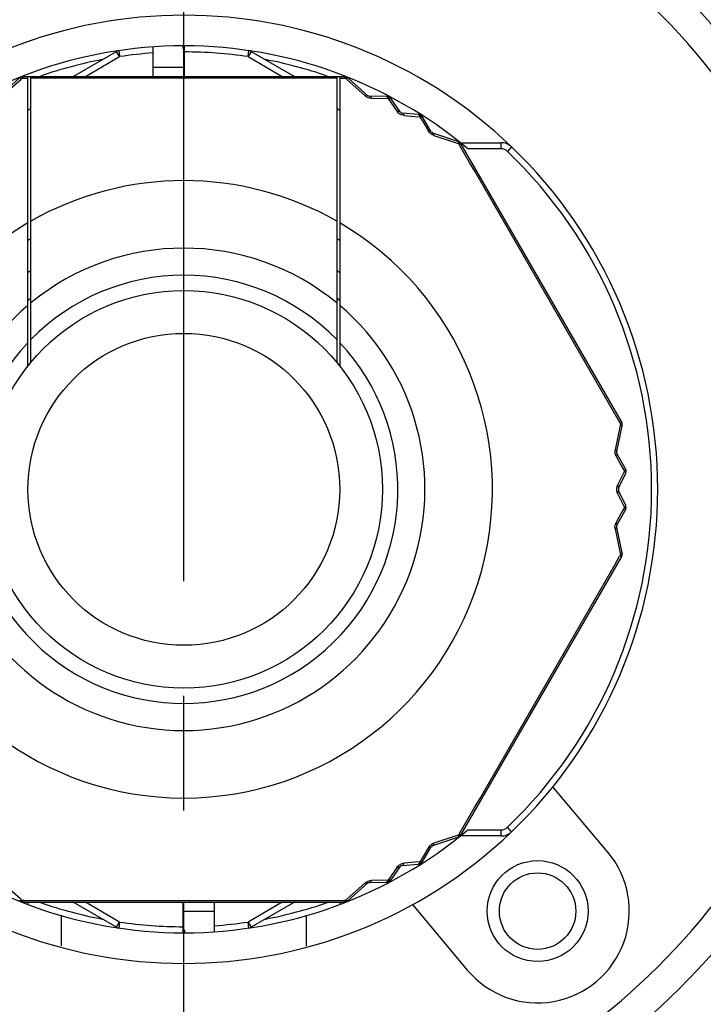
# Model space of a CAD drawing. Header units: millimetres. Extents: x 12 to 2508, y 25 to 1770.
# Tile 8 of 53: x 1585 to 1607, y 473 to 505. Entities that reach past the tile are written whole.
import ezdxf

# ---------------------------------------------------------------- set-up
doc = ezdxf.new("R2010")
doc.units = ezdxf.units.MM
doc.linetypes.add('CENTER', pattern=[0.6, 0.375, -0.075, 0.075, -0.075])
for name, color, linetype in [('CABLE_PBL19', 7, 'Continuous'), ('COVER_J_ABL16', 7, 'Continuous'), ('COVER_J_PBL17', 7, 'Continuous'), ('new_view_6_VBL0', 7, 'Continuous'), ('PLATE_J_PBL18', 7, 'Continuous')]:
    doc.layers.add(name, color=color, linetype=linetype)

# ---------------------------------------------------------------- blocks, each defined once
blk = doc.blocks.new('COVER_J_PBL17', base_point=(472.357, 953.593))
at = {"layer": 'COVER_J_PBL17', "color": 7}
for p, q in [((486.225, 933.232), (484.43, 935.372)), ((479.833, 931.515), (481.629, 929.376))]:
    blk.add_line(p, q, dxfattribs=at)
blk.add_circle((483.927, 931.304), 1.65, dxfattribs=at)
for centre, radius, start, end in [((472.357, 945.093), 23, 133.0296, 46.9704), ((472.357, 945.093), 15.5, 46.2398, 133.7201), ((472.357, 945.093), 15.5, 226.2343, 313.7201), ((483.927, 931.304), 3, 220, 40)]:
    blk.add_arc(centre, radius, start, end, dxfattribs=at)
at = {"layer": 'COVER_J_PBL17', "color": 2}
blk.add_arc((472.357, 945.093), 22, 133.0296, 46.9703, dxfattribs=at)
blk = doc.blocks.new('PLATE_J_PBL18', base_point=(472.357, 953.593))
at = {"layer": 'PLATE_J_PBL18', "color": 7}
for p, q in [((468.357, 930.173), (468.357, 931.174)), ((476.357, 931.174), (476.357, 930.173))]:
    blk.add_line(p, q, dxfattribs=at)
blk.add_circle((483.927, 931.304), 1.25, dxfattribs=at)
blk = doc.blocks.new('CABLE_PBL19', base_point=(472.357, 944.593))
at = {"layer": 'CABLE_PBL19', "color": 7}
for p, q in [((472.337, 959.509), (472.337, 959.593)), ((472.377, 959.566), (472.357, 959.566)), ((472.357, 959.566), (472.357, 958.593)), ((472.377, 958.593), (472.377, 959.593)), ((468.739, 958.593), (470.156, 959.411)), ((471.357, 958.593), (471.357, 959.558)), ((472.337, 959.509), (472.357, 959.509)), ((474.557, 959.411), (475.974, 958.593)), ((466.988, 958.542), (466.349, 957.971)), ((467.065, 958.593), (477.648, 958.593)), ((467.257, 949.123), (467.257, 958.593)), ((467.357, 949.246), (467.357, 958.593)), ((477.357, 958.593), (477.357, 949.246)), ((477.457, 958.593), (477.457, 949.123)), ((478.364, 957.971), (477.725, 958.542)), ((478.977, 957.941), (478.43, 957.946)), ((479.43, 957.43), (479.14, 957.854)), ((467.257, 957.484), (467.357, 957.554)), ((477.357, 957.556), (477.457, 957.485)), ((480.016, 957.347), (479.504, 957.387)), ((480.451, 956.779), (480.173, 957.25)), ((481.32, 956.467), (480.506, 956.735)), ((481.402, 956.425), (482.732, 956.425)), ((486.666, 947.309), (481.43, 956.377)), ((486.514, 946.33), (486.688, 947.168)), ((486.793, 945.784), (486.524, 946.26)), ((486.577, 945.136), (486.799, 945.599)), ((486.799, 944.587), (486.577, 945.05)), ((486.524, 943.926), (486.793, 944.402)), ((486.688, 943.017), (486.514, 943.856)), ((481.43, 933.809), (486.666, 942.877)), ((480.506, 933.451), (481.32, 933.719)), ((482.732, 933.76), (481.402, 933.76)), ((480.173, 932.936), (480.451, 933.407)), ((479.14, 932.332), (479.43, 932.756)), ((479.504, 932.799), (480.016, 932.838)), ((477.725, 931.644), (478.364, 932.214)), ((478.43, 932.24), (478.977, 932.245)), ((467.122, 931.593), (477.592, 931.593)), ((467.257, 931.593), (467.257, 931.519)), ((470.156, 930.775), (468.739, 931.593)), ((472.337, 930.593), (472.337, 931.593)), ((472.357, 930.62), (472.357, 931.593)), ((473.357, 930.627), (473.357, 931.593)), ((475.974, 931.593), (474.557, 930.775)), ((477.457, 931.593), (477.457, 931.519)), ((472.337, 930.62), (472.357, 930.62)), ((472.377, 930.676), (472.357, 930.676)), ((472.377, 930.676), (472.377, 930.593))]:
    blk.add_line(p, q, dxfattribs=at)
at = {"layer": 'CABLE_PBL19', "color": 2}
for p, q in [((470.256, 959.238), (470.156, 959.411)), ((470.227, 959.436), (470.256, 959.238)), ((474.457, 959.238), (474.486, 959.436)), ((474.557, 959.411), (474.457, 959.238)), ((469.139, 958.593), (470.256, 959.238)), ((474.457, 959.238), (475.574, 958.593)), ((471.357, 958.893), (472.357, 958.893)), ((466.421, 957.956), (467.03, 958.496)), ((467.03, 958.496), (467.068, 958.53)), ((467.068, 958.53), (467.257, 958.53)), ((477.457, 958.531), (477.646, 958.53)), ((477.646, 958.53), (477.684, 958.496)), ((477.684, 958.496), (478.292, 957.956)), ((478.491, 957.879), (479.043, 957.871)), ((479.043, 957.871), (479.141, 957.729)), ((479.141, 957.729), (479.337, 957.445)), ((479.564, 957.314), (479.908, 957.286)), ((479.908, 957.286), (480.08, 957.272)), ((480.08, 957.272), (480.174, 957.115)), ((480.174, 957.115), (480.362, 956.799)), ((480.529, 956.665), (481.3, 956.408)), ((481.3, 956.408), (481.349, 956.392)), ((481.349, 956.392), (481.376, 956.346)), ((481.379, 956.426), (481.383, 956.431)), ((482.732, 956.225), (482.732, 956.425)), ((482.732, 956.225), (481.647, 956.225)), ((483.078, 956.287), (482.94, 956.142)), ((486.628, 947.181), (486.464, 946.384)), ((486.611, 947.277), (486.638, 947.231)), ((486.638, 947.231), (486.628, 947.181)), ((486.497, 946.173), (486.676, 945.852)), ((486.676, 945.852), (486.766, 945.691)), ((486.692, 945.536), (486.544, 945.224)), ((486.766, 945.691), (486.692, 945.536)), ((486.544, 944.962), (486.692, 944.65)), ((486.766, 944.494), (486.676, 944.334)), ((486.692, 944.65), (486.766, 944.494)), ((486.676, 944.334), (486.497, 944.013)), ((486.464, 943.802), (486.628, 943.005)), ((486.638, 942.955), (486.611, 942.909)), ((486.628, 943.005), (486.638, 942.955)), ((481.376, 933.84), (481.349, 933.794)), ((481.647, 933.96), (482.732, 933.96)), ((482.732, 933.76), (482.732, 933.96)), ((483.078, 933.899), (482.94, 934.044)), ((481.3, 933.778), (480.529, 933.521)), ((481.349, 933.794), (481.3, 933.778)), ((481.379, 933.759), (481.383, 933.755)), ((480.362, 933.387), (480.174, 933.071)), ((479.908, 932.899), (479.564, 932.872)), ((480.08, 932.913), (479.908, 932.899)), ((480.174, 933.071), (480.08, 932.913)), ((479.337, 932.741), (479.141, 932.456)), ((467.029, 931.69), (466.421, 932.23)), ((478.292, 932.23), (477.684, 931.69)), ((479.043, 932.315), (478.491, 932.307)), ((479.141, 932.456), (479.043, 932.315)), ((467.068, 931.656), (467.029, 931.69)), ((467.121, 931.656), (467.068, 931.656)), ((470.256, 930.948), (469.139, 931.593)), ((475.574, 931.593), (474.457, 930.948)), ((477.646, 931.656), (477.592, 931.656)), ((477.684, 931.69), (477.646, 931.656)), ((473.357, 931.293), (472.357, 931.293)), ((470.156, 930.775), (470.256, 930.948)), ((470.256, 930.948), (470.227, 930.75)), ((474.457, 930.948), (474.557, 930.775)), ((474.486, 930.75), (474.457, 930.948))]:
    blk.add_line(p, q, dxfattribs=at)
at = {"layer": 'CABLE_PBL19', "color": 7}
for radius in [6.5, 5.1]:
    blk.add_circle((472.357, 945.093), radius, dxfattribs=at)
for centre, radius, start, end in [((472.357, 945.093), 14.5, 90.079, 129.8465), ((472.357, 945.093), 14.5, 50.1535, 89.921), ((470.256, 959.238), 0.2, 98.4457, 120), ((474.457, 959.238), 0.2, 60, 81.5543), ((467.122, 958.393), 0.2, 90, 131.7607), ((477.592, 958.393), 0.2, 48.2393, 90.0001), ((478.431, 958.046), 0.1, 228.2393, 269.4703), ((478.975, 957.741), 0.2, 34.3915, 89.4223), ((479.512, 957.486), 0.1, 214.3915, 265.6092), ((480.001, 957.148), 0.2, 30.5787, 85.6081), ((480.538, 956.83), 0.1, 210.478, 251.7604), ((481.257, 956.277), 0.2, 30, 71.8018), ((482.732, 955.925), 0.5, 46.2341, 90), ((472.357, 945.093), 15.5, 313.7659, 46.2341), ((472.357, 945.093), 9.6, 121.3882, 122.1242), ((472.357, 945.093), 9.6, 57.8758, 58.6118), ((472.357, 945.093), 8.727, 124.9533, 125.8118), ((472.357, 945.093), 8.727, 54.1882, 55.0467), ((472.357, 945.093), 8, 128.6822, 129.6677), ((472.357, 945.093), 8, 50.3323, 51.3178), ((486.492, 947.209), 0.2, 348.1967, 30), ((486.611, 946.309), 0.1, 168.2393, 209.5236), ((486.619, 945.685), 0.2, 334.3915, 29.4217), ((486.668, 945.093), 0.1, 154.3916, 205.6093), ((486.619, 944.5), 0.2, 330.5787, 25.6081), ((486.611, 943.876), 0.1, 150.476, 191.7604), ((486.492, 942.977), 0.2, 330, 11.7612), ((472.357, 945.093), 14.5, 230.1535, 269.921), ((472.357, 945.093), 14.5, 270.079, 309.8465), ((482.732, 934.26), 0.5, 270, 313.7659), ((481.257, 933.909), 0.2, 288.2393, 330), ((480.538, 933.356), 0.1, 108.2393, 149.5217), ((480.001, 933.038), 0.2, 274.3915, 329.4217), ((479.512, 932.699), 0.1, 94.3915, 145.6093), ((478.431, 932.14), 0.1, 90.5293, 131.7604), ((478.975, 932.445), 0.2, 270.5781, 325.6081), ((467.122, 931.793), 0.2, 228.1987, 270), ((477.592, 931.793), 0.2, 270, 311.8018), ((470.256, 930.948), 0.2, 240, 261.5543), ((474.457, 930.948), 0.2, 278.4457, 300)]:
    blk.add_arc(centre, radius, start, end, dxfattribs=at)
at = {"layer": 'CABLE_PBL19', "color": 2}
for centre, radius, start, end in [((472.357, 945.093), 14.3, 94.01, 98.4457), ((472.357, 945.093), 14.3, 81.5543, 89.9199), ((472.357, 945.093), 14.3, 100.7443, 109.1346), ((472.357, 945.093), 14.3, 70.8654, 79.2557), ((467.089, 958.392), 0.185, 97.2881, 101.509), ((472.357, -393.168), 1351.708, 89.78806, 90.21194), ((477.624, 958.394), 0.183, 78.4863, 82.7768), ((477.566, 958.411), 0.188, 55.4488, 59.645), ((478.497, 958.188), 0.309, 228.6177, 237.856), ((478.5, 958.193), 0.315, 237.7972, 241.6066), ((478.947, 957.746), 0.203, 49.4583, 54.4195), ((479.973, 957.154), 0.204, 45.4607, 50.4325), ((481.238, 956.302), 0.188, 37.1524, 41.39), ((-695.885, 270.608), 1362.417, 29.779811, 30.220189), ((482.732, 955.925), 0.3, 46.2341, 90), ((472.357, 945.093), 15.3, 313.7659, 46.2341), ((472.357, 945.093), 10.093, 60.3038, 119.6962), ((472.357, 945.093), 10.093, 120.3519, 59.6481), ((472.357, 945.093), 7.885, 50.6472, 129.3529), ((472.357, 945.093), 7, 44.4152, 135.5848), ((472.357, 945.093), 7.885, 130.2986, 49.7013), ((472.357, 945.093), 7, 136.7663, 43.2335), ((486.445, 947.379), 0.243, 322.5651, 325.828), ((486.469, 947.362), 0.214, 325.8644, 327.3456), ((486.507, 947.181), 0.185, 18.6016, 22.917), ((486.482, 947.24), 0.201, 355.8652, 359.8312), ((486.767, 946.323), 0.309, 168.6175, 177.8561), ((486.773, 946.322), 0.315, 177.7972, 181.6066), ((486.61, 945.712), 0.203, 349.4583, 354.4195), ((486.61, 944.527), 0.204, 345.4607, 350.4325), ((-696.263, 1619.796), 1362.852, 329.779882, 330.220119), ((486.505, 943.006), 0.188, 337.1532, 341.3908), ((482.732, 934.26), 0.3, 270, 313.7659), ((480.63, 933.222), 0.315, 117.7975, 121.6061), ((480.627, 933.228), 0.309, 108.6165, 117.8566), ((481.279, 933.934), 0.201, 295.8691, 299.8332), ((481.24, 933.882), 0.186, 318.6055, 322.8822), ((480.019, 933.059), 0.203, 289.4583, 294.4195), ((478.994, 932.466), 0.204, 285.4608, 290.4325), ((467.154, 931.786), 0.201, 235.8668, 239.832), ((467.09, 931.794), 0.185, 258.602, 262.9175), ((472.357, 2296.817), 1365.171, 269.780257, 270.219744), ((472.357, 945.093), 14.3, 250.8654, 259.2557), ((472.357, 945.093), 14.3, 280.7443, 289.1346), ((477.623, 931.797), 0.188, 277.1534, 281.3911), ((472.357, 945.093), 14.3, 261.5543, 269.9199), ((472.357, 945.093), 14.3, 274.01, 278.4457)]:
    blk.add_arc(centre, radius, start, end, dxfattribs=at)
for points, knots in [([(466.988, 958.542), (466.99, 958.544), (466.999, 958.549), (467.011, 958.549), (467.019, 958.548)], [0, 0, 0, 0, 0.211339, 1, 1, 1, 1]), ([(467.05, 958.58), (467.05, 958.58), (467.052, 958.576), (467.052, 958.575), (467.052, 958.573)], [0, 0, 0, 0, 0.249884, 1, 1, 1, 1]), ([(467.093, 958.576), (467.09, 958.577), (467.081, 958.577), (467.072, 958.576), (467.066, 958.575)], [0, 0, 0, 0, 0.29688, 1, 1, 1, 1]), ([(467.093, 958.576), (467.092, 958.575), (467.085, 958.566), (467.079, 958.556), (467.076, 958.548)], [0, 0, 0, 0, 0.224393, 1, 1, 1, 1]), ([(467.122, 958.593), (467.119, 958.593), (467.108, 958.591), (467.099, 958.583), (467.093, 958.576)], [0, 0, 0, 0, 0.211475, 1, 1, 1, 1]), ([(477.611, 958.585), (477.609, 958.587), (477.604, 958.591), (477.597, 958.593), (477.592, 958.593)], [0, 0, 0, 0, 0.281488, 1, 1, 1, 1]), ([(477.646, 958.53), (477.644, 958.533), (477.64, 958.545), (477.634, 958.556), (477.629, 958.564)], [0, 0, 0, 0, 0.268598, 1, 1, 1, 1]), ([(477.646, 958.53), (477.649, 958.531), (477.66, 958.537), (477.671, 958.542), (477.68, 958.545)], [0, 0, 0, 0, 0.269248, 1, 1, 1, 1]), ([(477.661, 958.573), (477.662, 958.575), (477.661, 958.576), (477.664, 958.58), (477.663, 958.58)], [0, 0, 0, 0, 0.750128, 1, 1, 1, 1]), ([(477.694, 958.548), (477.696, 958.548), (477.704, 958.549), (477.712, 958.549), (477.717, 958.547)], [0, 0, 0, 0, 0.285829, 1, 1, 1, 1]), ([(478.364, 957.971), (478.357, 957.978), (478.327, 957.977), (478.306, 957.964), (478.292, 957.956)], [0, 0, 0, 0, 0.367726, 1, 1, 1, 1]), ([(478.491, 957.879), (478.48, 957.879), (478.431, 957.882), (478.383, 957.898), (478.35, 957.916)], [0, 0, 0, 0, 0.240372, 1, 1, 1, 1]), ([(478.43, 957.946), (478.436, 957.946), (478.453, 957.941), (478.475, 957.916), (478.486, 957.893), (478.491, 957.879)], [0, 0, 0, 0, 0.185498, 0.537157, 1, 1, 1, 1]), ([(478.977, 957.941), (478.98, 957.94), (478.994, 957.939), (479.006, 957.93), (479.013, 957.922)], [0, 0, 0, 0, 0.222653, 1, 1, 1, 1]), ([(479.032, 957.92), (479.031, 957.92), (479.024, 957.921), (479.018, 957.922), (479.013, 957.922)], [0, 0, 0, 0, 0.22056, 1, 1, 1, 1]), ([(479.013, 957.922), (479.015, 957.92), (479.023, 957.911), (479.03, 957.9), (479.034, 957.891)], [0, 0, 0, 0, 0.229034, 1, 1, 1, 1]), ([(479.043, 957.871), (479.047, 957.872), (479.061, 957.875), (479.075, 957.876), (479.085, 957.876)], [0, 0, 0, 0, 0.26486, 1, 1, 1, 1]), ([(479.065, 957.911), (479.066, 957.913), (479.067, 957.913), (479.068, 957.917), (479.069, 957.917)], [0, 0, 0, 0, 0.755906, 1, 1, 1, 1]), ([(479.103, 957.874), (479.101, 957.877), (479.094, 957.886), (479.085, 957.895), (479.079, 957.9)], [0, 0, 0, 0, 0.295623, 1, 1, 1, 1]), ([(479.118, 957.87), (479.121, 957.869), (479.129, 957.865), (479.136, 957.859), (479.14, 957.854)], [0, 0, 0, 0, 0.271606, 1, 1, 1, 1]), ([(479.43, 957.43), (479.426, 957.435), (479.412, 957.447), (479.378, 957.453), (479.352, 957.449), (479.337, 957.445)], [0, 0, 0, 0, 0.187711, 0.540186, 1, 1, 1, 1]), ([(479.564, 957.314), (479.531, 957.317), (479.464, 957.333), (479.406, 957.371), (479.38, 957.395)], [0, 0, 0, 0, 0.489534, 1, 1, 1, 1]), ([(479.564, 957.314), (479.561, 957.324), (479.551, 957.353), (479.526, 957.385), (479.504, 957.387)], [0, 0, 0, 0, 0.32557, 1, 1, 1, 1]), ([(480.016, 957.347), (480.019, 957.347), (480.033, 957.344), (480.045, 957.335), (480.052, 957.326)], [0, 0, 0, 0, 0.223501, 1, 1, 1, 1]), ([(480.071, 957.323), (480.07, 957.323), (480.064, 957.325), (480.057, 957.326), (480.052, 957.326)], [0, 0, 0, 0, 0.220493, 1, 1, 1, 1]), ([(480.052, 957.326), (480.054, 957.324), (480.062, 957.314), (480.068, 957.302), (480.072, 957.293)], [0, 0, 0, 0, 0.22964, 1, 1, 1, 1]), ([(480.103, 957.312), (480.104, 957.313), (480.104, 957.315), (480.107, 957.318), (480.107, 957.318)], [0, 0, 0, 0, 0.755903, 1, 1, 1, 1]), ([(480.08, 957.272), (480.083, 957.273), (480.097, 957.275), (480.111, 957.275), (480.122, 957.275)], [0, 0, 0, 0, 0.265328, 1, 1, 1, 1]), ([(480.139, 957.272), (480.137, 957.275), (480.13, 957.285), (480.122, 957.294), (480.116, 957.3)], [0, 0, 0, 0, 0.295475, 1, 1, 1, 1]), ([(480.139, 957.272), (480.142, 957.271), (480.151, 957.269), (480.16, 957.264), (480.165, 957.259)], [0, 0, 0, 0, 0.27666, 1, 1, 1, 1]), ([(480.451, 956.779), (480.448, 956.784), (480.435, 956.796), (480.403, 956.804), (480.377, 956.801), (480.362, 956.799)], [0, 0, 0, 0, 0.1855, 0.537165, 1, 1, 1, 1]), ([(480.529, 956.665), (480.529, 956.681), (480.529, 956.706), (480.515, 956.732), (480.506, 956.735)], [0, 0, 0, 0, 0.632298, 1, 1, 1, 1]), ([(481.32, 956.467), (481.322, 956.466), (481.332, 956.461), (481.338, 956.451), (481.341, 956.443)], [0, 0, 0, 0, 0.211336, 1, 1, 1, 1]), ([(481.341, 956.443), (481.341, 956.44), (481.345, 956.43), (481.347, 956.42), (481.348, 956.411)], [0, 0, 0, 0, 0.223499, 1, 1, 1, 1]), ([(481.349, 956.392), (481.352, 956.392), (481.365, 956.394), (481.377, 956.394), (481.386, 956.393)], [0, 0, 0, 0, 0.273495, 1, 1, 1, 1]), ([(481.403, 956.392), (481.401, 956.394), (481.397, 956.403), (481.392, 956.41), (481.388, 956.416)], [0, 0, 0, 0, 0.296445, 1, 1, 1, 1]), ([(481.402, 956.392), (481.404, 956.391), (481.412, 956.389), (481.42, 956.386), (481.425, 956.383)], [0, 0, 0, 0, 0.287412, 1, 1, 1, 1]), ([(486.638, 947.231), (486.641, 947.229), (486.651, 947.223), (486.661, 947.215), (486.668, 947.209)], [0, 0, 0, 0, 0.269245, 1, 1, 1, 1]), ([(486.666, 947.309), (486.667, 947.307), (486.67, 947.297), (486.667, 947.285), (486.664, 947.277)], [0, 0, 0, 0, 0.205362, 1, 1, 1, 1]), ([(486.683, 947.24), (486.685, 947.24), (486.686, 947.24), (486.69, 947.241), (486.69, 947.241)], [0, 0, 0, 0, 0.743698, 1, 1, 1, 1]), ([(486.493, 946.365), (486.491, 946.367), (486.482, 946.374), (486.472, 946.38), (486.464, 946.384)], [0, 0, 0, 0, 0.227807, 1, 1, 1, 1]), ([(486.497, 946.173), (486.491, 946.183), (486.47, 946.227), (486.459, 946.276), (486.458, 946.314)], [0, 0, 0, 0, 0.240372, 1, 1, 1, 1]), ([(486.514, 946.33), (486.514, 946.332), (486.514, 946.347), (486.502, 946.358), (486.493, 946.365)], [0, 0, 0, 0, 0.190375, 1, 1, 1, 1]), ([(486.524, 946.26), (486.527, 946.255), (486.532, 946.238), (486.522, 946.206), (486.506, 946.184), (486.497, 946.173)], [0, 0, 0, 0, 0.185499, 0.537157, 1, 1, 1, 1]), ([(486.793, 945.784), (486.795, 945.781), (486.8, 945.768), (486.798, 945.753), (486.795, 945.743)], [0, 0, 0, 0, 0.222653, 1, 1, 1, 1]), ([(486.803, 945.725), (486.803, 945.727), (486.8, 945.733), (486.797, 945.739), (486.795, 945.743)], [0, 0, 0, 0, 0.22056, 1, 1, 1, 1]), ([(486.766, 945.691), (486.768, 945.689), (486.778, 945.678), (486.786, 945.666), (486.791, 945.657)], [0, 0, 0, 0, 0.26486, 1, 1, 1, 1]), ([(486.799, 945.641), (486.8, 945.643), (486.802, 945.649), (486.804, 945.655), (486.806, 945.659)], [0, 0, 0, 0, 0.28811, 1, 1, 1, 1]), ([(486.803, 945.625), (486.803, 945.623), (486.804, 945.614), (486.802, 945.605), (486.799, 945.599)], [0, 0, 0, 0, 0.271605, 1, 1, 1, 1]), ([(486.812, 945.692), (486.814, 945.692), (486.815, 945.692), (486.819, 945.693), (486.819, 945.692)], [0, 0, 0, 0, 0.755905, 1, 1, 1, 1]), ([(486.577, 945.136), (486.58, 945.142), (486.583, 945.16), (486.571, 945.192), (486.555, 945.213), (486.544, 945.224)], [0, 0, 0, 0, 0.187712, 0.540189, 1, 1, 1, 1]), ([(486.544, 944.962), (486.551, 944.969), (486.572, 944.993), (486.587, 945.03), (486.577, 945.05)], [0, 0, 0, 0, 0.325568, 1, 1, 1, 1]), ([(486.766, 944.494), (486.768, 944.491), (486.777, 944.48), (486.784, 944.468), (486.789, 944.459)], [0, 0, 0, 0, 0.265328, 1, 1, 1, 1]), ([(486.795, 944.443), (486.796, 944.439), (486.799, 944.426), (486.798, 944.411), (486.793, 944.402)], [0, 0, 0, 0, 0.289187, 1, 1, 1, 1]), ([(486.795, 944.443), (486.796, 944.444), (486.799, 944.45), (486.802, 944.456), (486.803, 944.46)], [0, 0, 0, 0, 0.288051, 1, 1, 1, 1]), ([(486.799, 944.587), (486.801, 944.584), (486.805, 944.57), (486.803, 944.555), (486.799, 944.545)], [0, 0, 0, 0, 0.223501, 1, 1, 1, 1]), ([(486.805, 944.527), (486.805, 944.528), (486.803, 944.534), (486.801, 944.54), (486.799, 944.545)], [0, 0, 0, 0, 0.220493, 1, 1, 1, 1]), ([(486.812, 944.494), (486.814, 944.494), (486.815, 944.494), (486.819, 944.493), (486.819, 944.494)], [0, 0, 0, 0, 0.755904, 1, 1, 1, 1]), ([(486.464, 943.802), (486.478, 943.809), (486.5, 943.822), (486.515, 943.847), (486.514, 943.856)], [0, 0, 0, 0, 0.632299, 1, 1, 1, 1]), ([(486.524, 943.926), (486.527, 943.931), (486.532, 943.948), (486.522, 943.98), (486.506, 944.001), (486.497, 944.013)], [0, 0, 0, 0, 0.185501, 0.537166, 1, 1, 1, 1]), ([(486.638, 942.955), (486.64, 942.952), (486.647, 942.942), (486.654, 942.932), (486.658, 942.923)], [0, 0, 0, 0, 0.273493, 1, 1, 1, 1]), ([(486.678, 942.987), (486.676, 942.986), (486.669, 942.978), (486.661, 942.971), (486.654, 942.966)], [0, 0, 0, 0, 0.222437, 1, 1, 1, 1]), ([(486.664, 942.909), (486.665, 942.906), (486.668, 942.899), (486.669, 942.891), (486.668, 942.885)], [0, 0, 0, 0, 0.287379, 1, 1, 1, 1]), ([(486.665, 942.908), (486.666, 942.911), (486.671, 942.919), (486.676, 942.927), (486.678, 942.933)], [0, 0, 0, 0, 0.296449, 1, 1, 1, 1]), ([(486.688, 943.017), (486.689, 943.015), (486.689, 943.004), (486.683, 942.994), (486.678, 942.987)], [0, 0, 0, 0, 0.211336, 1, 1, 1, 1]), ([(486.683, 942.946), (486.685, 942.946), (486.686, 942.946), (486.69, 942.944), (486.69, 942.945)], [0, 0, 0, 0, 0.743674, 1, 1, 1, 1]), ([(480.506, 933.451), (480.515, 933.454), (480.529, 933.48), (480.529, 933.505), (480.529, 933.521)], [0, 0, 0, 0, 0.367722, 1, 1, 1, 1]), ([(481.341, 933.743), (481.34, 933.741), (481.337, 933.734), (481.332, 933.727), (481.328, 933.724)], [0, 0, 0, 0, 0.285827, 1, 1, 1, 1]), ([(481.349, 933.794), (481.349, 933.791), (481.348, 933.778), (481.347, 933.766), (481.345, 933.757)], [0, 0, 0, 0, 0.269245, 1, 1, 1, 1]), ([(481.43, 933.809), (481.429, 933.807), (481.422, 933.799), (481.411, 933.796), (481.402, 933.794)], [0, 0, 0, 0, 0.205272, 1, 1, 1, 1]), ([(480.362, 933.387), (480.368, 933.397), (480.396, 933.438), (480.433, 933.471), (480.465, 933.491)], [0, 0, 0, 0, 0.240372, 1, 1, 1, 1]), ([(480.451, 933.407), (480.448, 933.402), (480.435, 933.389), (480.403, 933.382), (480.377, 933.385), (480.362, 933.387)], [0, 0, 0, 0, 0.185499, 0.537158, 1, 1, 1, 1]), ([(479.504, 932.799), (479.511, 932.799), (479.528, 932.806), (479.55, 932.832), (479.56, 932.857), (479.564, 932.872)], [0, 0, 0, 0, 0.187712, 0.54019, 1, 1, 1, 1]), ([(480.052, 932.859), (480.05, 932.856), (480.04, 932.846), (480.026, 932.839), (480.016, 932.838)], [0, 0, 0, 0, 0.287956, 1, 1, 1, 1]), ([(480.052, 932.859), (480.054, 932.86), (480.061, 932.861), (480.067, 932.862), (480.071, 932.863)], [0, 0, 0, 0, 0.28811, 1, 1, 1, 1]), ([(480.08, 932.913), (480.079, 932.91), (480.074, 932.896), (480.068, 932.883), (480.063, 932.874)], [0, 0, 0, 0, 0.26486, 1, 1, 1, 1]), ([(480.103, 932.874), (480.104, 932.873), (480.104, 932.871), (480.107, 932.868), (480.107, 932.868)], [0, 0, 0, 0, 0.755904, 1, 1, 1, 1]), ([(480.128, 932.898), (480.129, 932.899), (480.133, 932.904), (480.136, 932.91), (480.139, 932.914)], [0, 0, 0, 0, 0.22056, 1, 1, 1, 1]), ([(480.173, 932.936), (480.172, 932.933), (480.163, 932.922), (480.149, 932.916), (480.139, 932.914)], [0, 0, 0, 0, 0.222652, 1, 1, 1, 1]), ([(479.337, 932.741), (479.347, 932.738), (479.377, 932.732), (479.417, 932.738), (479.43, 932.756)], [0, 0, 0, 0, 0.325568, 1, 1, 1, 1]), ([(478.292, 932.23), (478.306, 932.221), (478.327, 932.209), (478.357, 932.208), (478.364, 932.214)], [0, 0, 0, 0, 0.632295, 1, 1, 1, 1]), ([(478.43, 932.24), (478.436, 932.24), (478.453, 932.245), (478.475, 932.269), (478.486, 932.293), (478.491, 932.307)], [0, 0, 0, 0, 0.185499, 0.537163, 1, 1, 1, 1]), ([(479.013, 932.264), (479.01, 932.261), (479, 932.251), (478.986, 932.245), (478.977, 932.245)], [0, 0, 0, 0, 0.289188, 1, 1, 1, 1]), ([(479.013, 932.264), (479.015, 932.264), (479.021, 932.264), (479.028, 932.265), (479.032, 932.266)], [0, 0, 0, 0, 0.288051, 1, 1, 1, 1]), ([(479.043, 932.315), (479.042, 932.311), (479.036, 932.298), (479.03, 932.286), (479.024, 932.277)], [0, 0, 0, 0, 0.265328, 1, 1, 1, 1]), ([(479.065, 932.275), (479.066, 932.273), (479.067, 932.272), (479.068, 932.268), (479.069, 932.269)], [0, 0, 0, 0, 0.755902, 1, 1, 1, 1]), ([(479.091, 932.297), (479.092, 932.298), (479.096, 932.303), (479.1, 932.308), (479.103, 932.311)], [0, 0, 0, 0, 0.220493, 1, 1, 1, 1]), ([(479.14, 932.332), (479.138, 932.33), (479.128, 932.319), (479.114, 932.313), (479.103, 932.311)], [0, 0, 0, 0, 0.223501, 1, 1, 1, 1]), ([(467.019, 931.638), (467.017, 931.637), (467.01, 931.636), (467.002, 931.637), (466.996, 931.639)], [0, 0, 0, 0, 0.285828, 1, 1, 1, 1]), ([(467.068, 931.656), (467.065, 931.654), (467.054, 931.649), (467.042, 931.644), (467.034, 931.641)], [0, 0, 0, 0, 0.269248, 1, 1, 1, 1]), ([(467.053, 931.612), (467.052, 931.611), (467.051, 931.61), (467.051, 931.606), (467.05, 931.606)], [0, 0, 0, 0, 0.74366, 1, 1, 1, 1]), ([(467.094, 931.61), (467.093, 931.612), (467.086, 931.621), (467.08, 931.631), (467.076, 931.638)], [0, 0, 0, 0, 0.222145, 1, 1, 1, 1]), ([(467.122, 931.593), (467.119, 931.593), (467.108, 931.595), (467.1, 931.603), (467.094, 931.61)], [0, 0, 0, 0, 0.205332, 1, 1, 1, 1]), ([(477.609, 931.6), (477.608, 931.599), (477.603, 931.595), (477.596, 931.593), (477.592, 931.593)], [0, 0, 0, 0, 0.285217, 1, 1, 1, 1]), ([(477.619, 931.609), (477.622, 931.609), (477.631, 931.609), (477.64, 931.609), (477.647, 931.61)], [0, 0, 0, 0, 0.29645, 1, 1, 1, 1]), ([(477.646, 931.656), (477.644, 931.653), (477.639, 931.641), (477.633, 931.63), (477.629, 931.623)], [0, 0, 0, 0, 0.273453, 1, 1, 1, 1]), ([(477.66, 931.612), (477.661, 931.611), (477.662, 931.61), (477.662, 931.606), (477.663, 931.606)], [0, 0, 0, 0, 0.743699, 1, 1, 1, 1]), ([(477.725, 931.644), (477.723, 931.642), (477.714, 931.636), (477.702, 931.636), (477.694, 931.638)], [0, 0, 0, 0, 0.211337, 1, 1, 1, 1])]:
    blk.add_open_spline(points, degree=3, knots=knots, dxfattribs=at)
for points in [[(467.03, 958.558), (467.027, 958.555), (467.023, 958.552), (467.019, 958.548)], [(467.019, 958.548), (467.024, 958.547), (467.029, 958.546), (467.034, 958.545)], [(467.052, 958.573), (467.045, 958.569), (467.037, 958.564), (467.03, 958.558)], [(467.034, 958.545), (467.039, 958.543), (467.045, 958.541), (467.05, 958.538)], [(467.05, 958.538), (467.056, 958.536), (467.062, 958.533), (467.068, 958.53)], [(467.076, 958.548), (467.073, 958.542), (467.07, 958.536), (467.068, 958.53)], [(477.62, 958.576), (477.617, 958.58), (477.614, 958.583), (477.611, 958.585)], [(477.62, 958.576), (477.629, 958.577), (477.638, 958.577), (477.648, 958.575)], [(477.629, 958.564), (477.627, 958.568), (477.624, 958.573), (477.62, 958.576)], [(477.694, 958.548), (477.687, 958.555), (477.68, 958.561), (477.673, 958.566)], [(477.68, 958.545), (477.684, 958.546), (477.689, 958.547), (477.694, 958.548)], [(477.717, 958.547), (477.72, 958.546), (477.723, 958.544), (477.725, 958.542)], [(479.065, 957.911), (479.054, 957.915), (479.043, 957.918), (479.032, 957.92)], [(479.034, 957.891), (479.037, 957.885), (479.04, 957.878), (479.043, 957.871)], [(479.085, 957.876), (479.091, 957.876), (479.097, 957.875), (479.103, 957.874)], [(479.103, 957.874), (479.108, 957.873), (479.114, 957.872), (479.118, 957.87)], [(479.38, 957.395), (479.364, 957.41), (479.35, 957.427), (479.337, 957.445)], [(480.103, 957.312), (480.093, 957.316), (480.082, 957.32), (480.071, 957.323)], [(480.072, 957.293), (480.075, 957.287), (480.077, 957.279), (480.08, 957.272)], [(480.122, 957.275), (480.127, 957.274), (480.133, 957.273), (480.139, 957.272)], [(480.165, 957.259), (480.168, 957.257), (480.171, 957.253), (480.173, 957.25)], [(480.405, 956.743), (480.388, 956.76), (480.374, 956.779), (480.362, 956.799)], [(480.465, 956.695), (480.443, 956.708), (480.422, 956.724), (480.405, 956.743)], [(480.529, 956.665), (480.506, 956.672), (480.485, 956.682), (480.465, 956.695)], [(481.355, 956.438), (481.35, 956.44), (481.345, 956.441), (481.341, 956.443)], [(481.348, 956.411), (481.348, 956.405), (481.349, 956.398), (481.349, 956.392)], [(481.379, 956.426), (481.371, 956.431), (481.363, 956.435), (481.355, 956.438)], [(481.386, 956.393), (481.391, 956.393), (481.397, 956.393), (481.402, 956.392)], [(481.425, 956.383), (481.427, 956.381), (481.429, 956.379), (481.43, 956.377)], [(486.658, 947.262), (486.655, 947.257), (486.652, 947.252), (486.649, 947.247)], [(486.664, 947.277), (486.663, 947.272), (486.66, 947.267), (486.658, 947.262)], [(486.665, 947.277), (486.67, 947.269), (486.674, 947.261), (486.678, 947.253)], [(486.668, 947.209), (486.671, 947.206), (486.675, 947.202), (486.678, 947.198)], [(486.678, 947.198), (486.68, 947.207), (486.682, 947.217), (486.682, 947.226)], [(486.678, 947.198), (486.681, 947.195), (486.683, 947.191), (486.685, 947.188)], [(486.685, 947.188), (486.686, 947.185), (486.688, 947.181), (486.688, 947.178)], [(486.688, 947.178), (486.689, 947.175), (486.689, 947.171), (486.688, 947.168)], [(486.789, 945.727), (486.786, 945.721), (486.783, 945.715), (486.779, 945.709)], [(486.795, 945.743), (486.794, 945.737), (486.791, 945.732), (486.789, 945.727)], [(486.812, 945.692), (486.81, 945.704), (486.807, 945.715), (486.803, 945.725)], [(486.779, 945.709), (486.775, 945.703), (486.771, 945.697), (486.766, 945.691)], [(486.791, 945.657), (486.794, 945.652), (486.797, 945.647), (486.799, 945.641)], [(486.799, 945.641), (486.801, 945.636), (486.802, 945.631), (486.803, 945.625)], [(486.806, 945.659), (486.807, 945.664), (486.808, 945.669), (486.809, 945.675)], [(486.515, 945.093), (486.515, 945.122), (486.519, 945.152), (486.527, 945.18)], [(486.518, 945.05), (486.516, 945.064), (486.515, 945.079), (486.515, 945.093)], [(486.527, 945.18), (486.532, 945.195), (486.538, 945.21), (486.544, 945.224)], [(486.527, 945.006), (486.523, 945.021), (486.52, 945.035), (486.518, 945.05)], [(486.544, 944.962), (486.537, 944.976), (486.532, 944.991), (486.527, 945.006)], [(486.78, 944.512), (486.776, 944.506), (486.771, 944.5), (486.766, 944.494)], [(486.791, 944.529), (486.788, 944.523), (486.784, 944.517), (486.78, 944.512)], [(486.789, 944.459), (486.791, 944.454), (486.794, 944.448), (486.795, 944.443)], [(486.799, 944.545), (486.797, 944.539), (486.794, 944.534), (486.791, 944.529)], [(486.803, 944.46), (486.805, 944.466), (486.807, 944.471), (486.808, 944.476)], [(486.812, 944.494), (486.811, 944.505), (486.809, 944.516), (486.805, 944.527)], [(486.458, 943.87), (486.459, 943.897), (486.463, 943.923), (486.47, 943.948)], [(486.464, 943.802), (486.459, 943.824), (486.458, 943.847), (486.458, 943.87)], [(486.47, 943.948), (486.476, 943.971), (486.486, 943.992), (486.497, 944.013)], [(486.654, 942.966), (486.649, 942.962), (486.643, 942.958), (486.638, 942.955)], [(486.658, 942.923), (486.66, 942.919), (486.663, 942.914), (486.664, 942.909)], [(486.668, 942.885), (486.668, 942.882), (486.667, 942.879), (486.666, 942.877)], [(486.681, 942.974), (486.68, 942.979), (486.679, 942.983), (486.678, 942.987)], [(486.683, 942.946), (486.683, 942.955), (486.682, 942.965), (486.681, 942.974)], [(481.328, 933.724), (481.326, 933.722), (481.323, 933.72), (481.32, 933.719)], [(481.345, 933.757), (481.344, 933.752), (481.342, 933.748), (481.341, 933.743)], [(481.341, 933.743), (481.35, 933.746), (481.358, 933.749), (481.367, 933.753)], [(481.368, 933.792), (481.362, 933.793), (481.355, 933.793), (481.349, 933.794)], [(481.386, 933.792), (481.38, 933.792), (481.374, 933.792), (481.368, 933.792)], [(481.402, 933.794), (481.397, 933.793), (481.391, 933.793), (481.386, 933.792)], [(481.403, 933.794), (481.398, 933.786), (481.394, 933.778), (481.388, 933.77)], [(479.385, 932.795), (479.417, 932.824), (479.457, 932.846), (479.499, 932.859)], [(479.499, 932.859), (479.52, 932.866), (479.542, 932.87), (479.564, 932.872)], [(480.063, 932.874), (480.06, 932.869), (480.056, 932.864), (480.052, 932.859)], [(480.071, 932.863), (480.077, 932.864), (480.082, 932.866), (480.087, 932.868)], [(480.102, 932.911), (480.094, 932.911), (480.087, 932.912), (480.08, 932.913)], [(480.122, 932.911), (480.115, 932.911), (480.108, 932.911), (480.102, 932.911)], [(480.103, 932.874), (480.112, 932.881), (480.12, 932.889), (480.128, 932.898)], [(480.139, 932.914), (480.133, 932.912), (480.127, 932.912), (480.122, 932.911)], [(479.337, 932.741), (479.351, 932.76), (479.367, 932.779), (479.385, 932.795)], [(478.292, 932.23), (478.31, 932.245), (478.329, 932.259), (478.35, 932.27)], [(478.35, 932.27), (478.373, 932.282), (478.397, 932.292), (478.422, 932.298)], [(478.422, 932.298), (478.445, 932.304), (478.468, 932.307), (478.491, 932.307)], [(479.024, 932.277), (479.021, 932.273), (479.017, 932.268), (479.013, 932.264)], [(479.032, 932.266), (479.038, 932.267), (479.043, 932.268), (479.048, 932.269)], [(479.065, 932.311), (479.058, 932.312), (479.05, 932.313), (479.043, 932.315)], [(479.085, 932.31), (479.079, 932.31), (479.072, 932.31), (479.065, 932.311)], [(479.065, 932.275), (479.074, 932.281), (479.083, 932.289), (479.091, 932.297)], [(479.103, 932.311), (479.097, 932.31), (479.091, 932.31), (479.085, 932.31)], [(466.996, 931.639), (466.994, 931.64), (466.991, 931.642), (466.988, 931.644)], [(467.034, 931.641), (467.029, 931.64), (467.024, 931.638), (467.019, 931.638)], [(467.019, 931.638), (467.026, 931.631), (467.033, 931.625), (467.041, 931.62)], [(467.094, 931.609), (467.085, 931.609), (467.076, 931.609), (467.067, 931.61)], [(467.076, 931.638), (467.073, 931.644), (467.07, 931.65), (467.068, 931.656)], [(477.619, 931.61), (477.616, 931.606), (477.613, 931.603), (477.609, 931.6)], [(477.629, 931.623), (477.626, 931.618), (477.622, 931.614), (477.619, 931.61)], [(477.663, 931.647), (477.657, 931.65), (477.651, 931.653), (477.646, 931.656)], [(477.66, 931.612), (477.668, 931.617), (477.676, 931.622), (477.683, 931.628)], [(477.679, 931.641), (477.674, 931.643), (477.669, 931.645), (477.663, 931.647)], [(477.694, 931.638), (477.689, 931.638), (477.684, 931.64), (477.679, 931.641)], [(477.683, 931.628), (477.687, 931.631), (477.69, 931.634), (477.694, 931.638)]]:
    blk.add_open_spline(points, degree=3, dxfattribs=at)
blk = doc.blocks.new('COVER_J_ABL16', base_point=(472.357, 953.593))
at = {"layer": 'CABLE_PBL19'}
blk.add_blockref('CABLE_PBL19', (472.357, 944.593), dxfattribs=at)
at = {"layer": 'COVER_J_PBL17'}
blk.add_blockref('COVER_J_PBL17', (472.357, 953.593), dxfattribs=at)
at = {"layer": 'PLATE_J_PBL18'}
blk.add_blockref('PLATE_J_PBL18', (472.357, 953.593), dxfattribs=at)
blk = doc.blocks.new('NEW_VIEW_6_VBL0', base_point=(411.606, 1363.343))
at = {"layer": 'COVER_J_ABL16'}
blk.add_blockref('COVER_J_ABL16', (472.357, 953.593), dxfattribs=at)

msp = doc.modelspace()

# ---------------------------------------------------------------- linework, layer by layer
at = {"color": 1, "linetype": 'CENTER', "ltscale": 50}
msp.add_line((1590, 456.644), (1590, 674.144), dxfattribs=at)

# ---------------------------------------------------------------- block references
at = {"layer": 'new_view_6_VBL0'}
msp.add_blockref('NEW_VIEW_6_VBL0', (1529.249, 907.894), dxfattribs=at)

doc.saveas('drawing.dxf')
